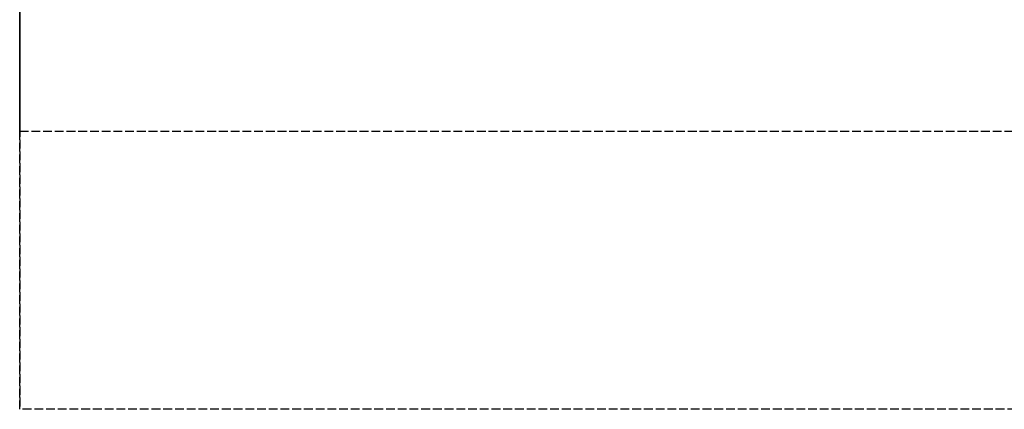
# Model space of a CAD drawing. Header units: millimetres. Extents: x 0 to 2080, y -94 to 94.
# Tile 1 of 13: x 0 to 168, y -94 to -28. Entities that reach past the tile are written whole.
import ezdxf

# ---------------------------------------------------------------- set-up
doc = ezdxf.new("R2010")
doc.units = ezdxf.units.MM
doc.header["$LTSCALE"] = 10
doc.linetypes.add('ALLCAD_Strich', pattern=[0.2, 0.15, -0.05])
doc.layers.add('BESCH_KONT_sich_schn_grun_2d', color=10, linetype='Continuous')
doc.layers.add('BESCH_KONT_sich_schn_seit_2d', color=160, linetype='Continuous')

msp = doc.modelspace()

# ---------------------------------------------------------------- linework, layer by layer
at = {"layer": 'BESCH_KONT_sich_schn_grun_2d', "linetype": 'ALLCAD_Strich'}
for p, q in [((0, 94), (0, -94)), ((0, -46.5), (2080, -46.5)), ((2080, -94), (0, -94))]:
    msp.add_line(p, q, dxfattribs=at)
at = {"layer": 'BESCH_KONT_sich_schn_seit_2d', "linetype": 'ALLCAD_Strich'}
for p, q in [((0, -94, 2368), (0, 94, 2368)), ((0, 94, 2418), (0, -94, 2418)), ((0, -45.5), (0, 45.5)), ((0, -25.5, 17), (0, -45.5, 17)), ((0, -27.5, 6), (0, -25.5, 6)), ((0, -27.5, 17), (0, -27.5, 2321.5)), ((0, -27.5, 2321.5), (0, -46.5, 2321.5)), ((0, -27.5, 2368), (0, -27.5, 2321.5)), ((0, -46.5, 2368), (0, -27.5, 2368)), ((0, -27.5), (0, -27.5, 17)), ((0, -27.5, 6), (0, -27.5)), ((0, -33.5, 11), (0, -37.5, 11)), ((0, -37.5, 6), (0, -33.5, 6)), ((0, -46.5), (0, -45.5)), ((0, -45.5), (0, -45.5, 17)), ((0, -46.5), (0, -46.5, 2321.5)), ((0, -46.5, 2321.5), (0, -46.5, 2368)), ((0, -94, 2418), (0, -94, 2368))]:
    msp.add_line(p, q, dxfattribs=at)
at = {"layer": 'BESCH_KONT_sich_schn_seit_2d', "linetype": 'ALLCAD_Strich', "extrusion": (1, 0, 0)}
for centre, start, end in [((-33.5, 8.5), 270, 90), ((-37.5, 8.5), 90, 270)]:
    msp.add_arc(centre, 2.5, start, end, dxfattribs=at)

doc.saveas('drawing.dxf')
